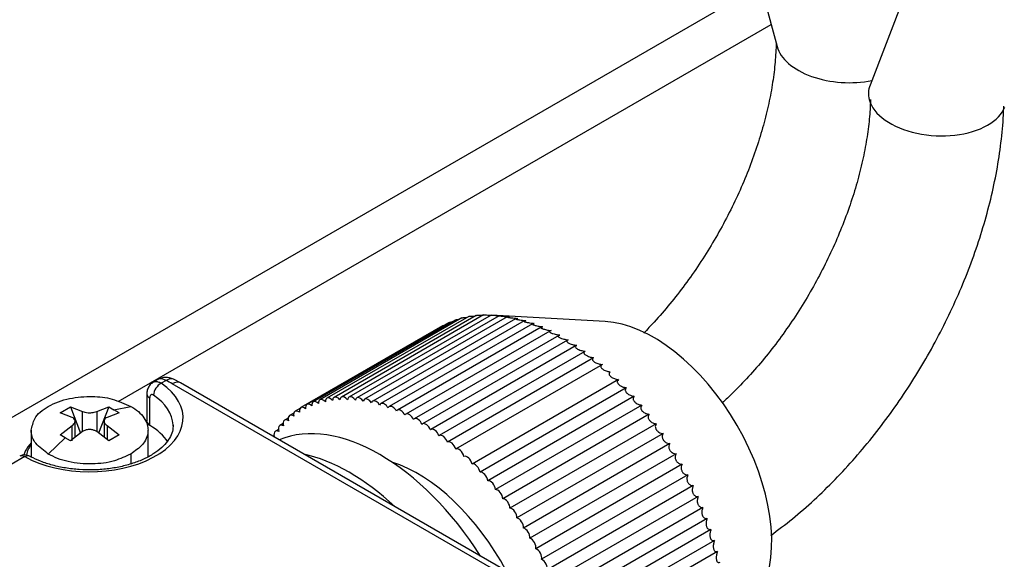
# Model space of a CAD drawing. Header units: millimetres. Extents: x -114 to 706, y -390 to 103.
# Tile 12 of 15: x 493 to 522, y -272 to -256. Entities that reach past the tile are written whole.
import ezdxf

# ---------------------------------------------------------------- set-up
doc = ezdxf.new("R2010")
doc.units = ezdxf.units.MM
doc.header["$LTSCALE"] = 0.165354
doc.layers.add('NoLayerName_001', color=7, linetype='Continuous')

msp = doc.modelspace()

# ---------------------------------------------------------------- linework, layer by layer
at = {"layer": 'NoLayerName_001', "color": 7, "linetype": 'Continuous', "lineweight": 25}
for p, q in [((504.4792, -216.6984), (515.2367, -257.0378)), ((528.7787, -230.278), (518.0212, -258.1957)), ((514.7022, -255.2269), (472.6294, -279.5177)), ((495.4938, -267.6697), (515.0595, -256.3734)), ((515.2079, -256.9232), (515.2055, -257.0187)), ((505.7892, -265.1702), (501.542, -267.6223)), ((505.9985, -265.1242), (501.7491, -267.5775)), ((506.2168, -265.0939), (501.9634, -267.5496)), ((506.4427, -265.08), (502.1842, -267.5387)), ((506.6746, -265.0831), (502.411, -267.5447)), ((506.9119, -265.1032), (502.6432, -267.5677)), ((507.1548, -265.1396), (502.8801, -267.6076)), ((510.0857, -265.2754), (506.6754, -265.0841)), ((506.6803, -265.0844), (506.6904, -265.085)), ((507.2229, -265.1364), (507.1545, -265.1398)), ((505.2119, -265.407), (500.9693, -267.8565)), ((505.3948, -265.3122), (501.1515, -267.762)), ((505.5876, -265.233), (501.3426, -267.6839)), ((507.4037, -265.1917), (503.1211, -267.6643)), ((507.656, -265.2605), (503.3654, -267.7376)), ((507.911, -265.3457), (503.6125, -267.8274)), ((508.1706, -265.4456), (503.8617, -267.9334)), ((507.4659, -265.1856), (507.4028, -265.1922)), ((507.7127, -265.2517), (507.6552, -265.2609)), ((507.9625, -265.3346), (507.9108, -265.3458)), ((508.2149, -265.4342), (508.1696, -265.4462)), ((508.4324, -265.561), (504.1122, -268.0553)), ((508.6949, -265.6919), (504.3634, -268.1927)), ((508.469, -265.55), (508.4305, -265.5621)), ((508.7241, -265.6819), (508.6926, -265.6933)), ((508.9575, -265.838), (504.6146, -268.3453)), ((509.2193, -265.9988), (504.8651, -268.5127)), ((508.9796, -265.8294), (508.9551, -265.8394)), ((509.2347, -265.9921), (509.2173, -266)), ((509.4798, -266.174), (505.1143, -268.6945)), ((509.4888, -266.1696), (509.4784, -266.1749)), ((509.7381, -266.3631), (505.3614, -268.89)), ((510.0039, -266.5595), (505.6057, -269.0988)), ((496.6823, -267.0186), (496.5455, -267.0975)), ((496.9323, -267.0433), (496.7892, -267.1259)), ((507.0148, -272.8572), (497.1154, -267.1417)), ((497.3654, -267.117), (497.1559, -267.0044)), ((507.2648, -272.8325), (497.3654, -267.117)), ((510.4807, -267.0173), (506.0982, -269.5476)), ((496.3554, -267.4481), (496.3554, -268.2663)), ((510.7192, -267.2608), (506.3367, -269.791)), ((510.9526, -267.5155), (506.5701, -270.0458)), ((495.3689, -267.921), (495.8779, -267.8188)), ((496.4395, -267.5684), (496.4395, -268.3849)), ((511.1803, -267.7808), (506.7977, -270.3111)), ((493.7579, -268.0158), (494.0691, -267.8362)), ((494.1172, -268.1506), (493.7579, -268.0158)), ((494.0691, -267.8362), (494.4283, -267.9709)), ((494.0691, -267.8362), (494.3726, -268.6186)), ((494.4283, -268.5752), (494.4283, -267.9709)), ((494.8526, -267.9709), (495.2119, -267.8362)), ((494.8526, -267.9709), (494.8526, -268.5752)), ((495.2119, -267.8362), (494.9083, -268.6186)), ((495.523, -268.0158), (495.1637, -268.1506)), ((495.2119, -267.8362), (495.3684, -267.9234)), ((495.523, -268.0158), (495.3684, -267.9234)), ((500.7577, -268.0216), (500.6331, -268.0935)), ((500.9429, -267.8825), (500.7963, -267.9671)), ((511.4015, -268.0561), (507.0189, -270.5864)), ((493.7579, -268.6756), (494.1172, -268.3955)), ((494.1172, -268.8493), (494.1172, -268.3955)), ((494.2051, -268.7492), (494.2051, -268.2613)), ((495.0759, -268.2613), (495.0759, -268.7492)), ((495.1637, -268.3955), (495.523, -268.6756)), ((495.1637, -268.3955), (495.1637, -268.8177)), ((496.3554, -268.2407), (496.3167, -268.2631)), ((500.4363, -268.3355), (500.3378, -268.3924)), ((500.5901, -268.1719), (500.4801, -268.2354)), ((511.6158, -268.3405), (507.2332, -270.8707)), ((492.8905, -268.5287), (492.8905, -269.3336)), ((493.9125, -268.764), (493.7579, -268.6756)), ((494.4283, -268.5752), (494.0691, -268.8552)), ((495.2119, -268.8552), (494.8526, -268.5752)), ((495.523, -268.6756), (495.2119, -268.8552)), ((496.3905, -269.3287), (496.3905, -268.5287)), ((500.1667, -268.7035), (500.14, -268.7189)), ((500.2952, -268.5127), (500.2064, -268.564)), ((511.8224, -268.6332), (507.4399, -271.1634)), ((493.9121, -268.7621), (493.403, -269.2477)), ((494.0691, -268.8552), (493.9125, -268.764)), ((512.021, -268.9335), (507.6384, -271.4637)), ((495.8779, -269.2477), (495.8779, -269.5415)), ((512.2108, -269.2405), (507.8283, -271.7707)), ((492.6962, -269.3257), (489.5843, -271.1223)), ((512.3915, -269.5534), (508.0089, -272.0836)), ((512.5624, -269.8713), (508.1799, -272.4015)), ((512.7232, -270.1934), (508.3407, -272.7236)), ((512.8734, -270.5187), (508.4908, -273.049)), ((513.0125, -270.8465), (508.63, -273.3767)), ((513.1403, -271.1757), (508.7577, -273.706)), ((513.2562, -271.5055), (508.8737, -274.0358)), ((513.3602, -271.835), (508.9776, -274.3652)), ((513.4517, -272.1632), (509.0692, -274.6935))]:
    msp.add_line(p, q, dxfattribs=at)
for centre, radius, start in [((496.9323, -267.4516), 0.5, 63.42641), ((492.6962, -269.5706), 0.3, 60.87829)]:
    msp.add_arc(centre, radius, start, 120.00001, dxfattribs=at)
for centre, major_axis, ratio, start_param, end_param in [((517.2775, -256.9286), (2.0642, -0.1107), 0.5751287, 3.3263605, 5.1399387), ((520.0385, -258.5226), (-2.0642, 0.1107), 0.5751287, 6.0984174, 6.4648047), ((520.0385, -258.5226), (-2.0642, 0.1107), 0.5751287, 0.1816194, 2.4181185), ((520.0385, -258.5226), (-2.0642, 0.1107), 0.5751287, 2.4181185, 2.9568248), ((511.5403, -269.8362), (-2.5, 4.3301), 0.5773502, 3.5029597, 5.9218183), ((494.6405, -268.1624), (2.8, 0), 0.5773504, 3.9448489, 6.9791787), ((496.7892, -267.3708), (0.1706, 0.2468), 0.6265934, 0.8342809, 2.4050772), ((496.9323, -267.4516), (-0.25, 0.433), 0.5773502, 5.497787, 6.2831853), ((496.9323, -267.4516), (0.2237, 0.4472), 0.5346362, 6.282979, 7.0353052), ((494.6405, -268.5706), (3.5, 0), 0.5773504, 0.7853982, 0.8568876), ((497.1154, -267.55), (0.25, 0.433), 0.5773502, 0, 0.7853984), ((496.6554, -267.4481), (0.3, 0), 0.5773504, 3.1417284, 3.9091327), ((494.6405, -268.4073), (2.5, 0), 0.5773504, 0.0266982, 0.6959934), ((502.0692, -267.733), (-0.1059, 0.1834), 0.5773502, 4.9992733, 6.2831853), ((502.2901, -267.722), (-0.1059, 0.1834), 0.5773502, 4.9469134, 6.2831853), ((502.5169, -267.7281), (-0.1059, 0.1834), 0.5773502, 4.8945536, 6.2831853), ((501.2574, -267.9453), (-0.1059, 0.1834), 0.5773502, 0, 0.9697523), ((501.2574, -267.9453), (-0.1059, 0.1834), 0.5773502, 5.2087128, 6.2831853), ((501.4485, -267.8672), (-0.1059, 0.1834), 0.5773502, 0, 0.9173925), ((501.4485, -267.8672), (-0.1059, 0.1834), 0.5773502, 5.156353, 6.2831853), ((501.6479, -267.8057), (-0.1059, 0.1834), 0.5773502, 0, 0.8650326), ((501.6479, -267.8057), (-0.1059, 0.1834), 0.5773502, 5.1039931, 6.2831853), ((501.855, -267.7609), (-0.1059, 0.1834), 0.5773502, 0, 0.8126727), ((501.855, -267.7609), (-0.1059, 0.1834), 0.5773502, 5.0516332, 6.2831853), ((502.0692, -267.733), (-0.1059, 0.1834), 0.5773502, 0, 0.7603128), ((502.2901, -267.722), (-0.1059, 0.1834), 0.5773502, 0, 0.7079529), ((502.5169, -267.7281), (-0.1059, 0.1834), 0.5773502, 0, 0.6555931), ((502.7491, -267.7511), (-0.1059, 0.1834), 0.5773502, 0, 0.6032332), ((502.7491, -267.7511), (-0.1059, 0.1834), 0.5773502, 4.8421937, 6.2831853), ((502.986, -267.791), (-0.1059, 0.1834), 0.5773502, 0, 0.5508733), ((502.986, -267.791), (-0.1059, 0.1834), 0.5773502, 4.7898338, 6.2831853), ((503.2269, -267.8477), (-0.1059, 0.1834), 0.5773502, 0, 0.4985134), ((503.2269, -267.8477), (-0.1059, 0.1834), 0.5773502, 4.7374739, 6.2831853), ((503.4713, -267.921), (-0.1059, 0.1834), 0.5773502, 0, 0.4461536), ((503.4713, -267.921), (-0.1059, 0.1834), 0.5773502, 4.6851141, 6.2831853), ((503.7184, -268.0108), (-0.1059, 0.1834), 0.5773502, 0, 0.3937937), ((503.7184, -268.0108), (-0.1059, 0.1834), 0.5773502, 4.6327542, 6.2831853), ((503.3379, -274.5719), (-3.25, 5.6292), 0.5773502, 4.7825524, 6.2130215), ((500.7389, -268.2769), (-0.1059, 0.1834), 0.5773502, 0, 1.126832), ((500.7389, -268.2769), (-0.1059, 0.1834), 0.5773502, 5.3657925, 6.2831853), ((500.9021, -268.1505), (-0.1059, 0.1834), 0.5773502, 0, 1.0744721), ((500.9021, -268.1505), (-0.1059, 0.1834), 0.5773502, 5.3134326, 6.2831853), ((501.0751, -268.0398), (-0.1059, 0.1834), 0.5773502, 0, 1.0221122), ((501.0751, -268.0398), (-0.1059, 0.1834), 0.5773502, 5.2610727, 6.2831853), ((503.9675, -268.1167), (-0.1059, 0.1834), 0.5773502, 0, 0.3414338), ((503.9675, -268.1167), (-0.1059, 0.1834), 0.5773502, 4.5803943, 6.2831853), ((504.218, -268.2386), (-0.1059, 0.1834), 0.5773502, 0, 0.2890739), ((504.218, -268.2386), (-0.1059, 0.1834), 0.5773502, 4.5280344, 6.2831853), ((496.6554, -268.2646), (0.3, 0), 0.5773504, 3.1972632, 3.9091327), ((494.6405, -269.3871), (2.5, 0), 0.5773504, 0.3561401, 0.7675401), ((494.6405, -268.4073), (2.5, 0), 0.5773504, 0, 0.0266982), ((500.4436, -268.5757), (-0.1059, 0.1834), 0.5773502, 0, 1.2315517), ((500.4436, -268.5757), (-0.1059, 0.1834), 0.5773502, 5.4705122, 6.2831853), ((500.586, -268.4188), (-0.1059, 0.1834), 0.5773502, 0, 1.1791918), ((500.586, -268.4188), (-0.1059, 0.1834), 0.5773502, 5.4181523, 6.2831853), ((504.4693, -268.3761), (-0.1059, 0.1834), 0.5773502, 0, 0.2367141), ((504.4693, -268.3761), (-0.1059, 0.1834), 0.5773502, 4.4756745, 6.2831853), ((504.7205, -268.5287), (-0.1059, 0.1834), 0.5773502, 0, 0.1843542), ((504.7205, -268.5287), (-0.1059, 0.1834), 0.5773502, 4.4233147, 6.2831853), ((500.3123, -268.7473), (-0.1059, 0.1834), 0.5773502, 0, 1.2090011), ((500.3123, -268.7473), (-0.1059, 0.1834), 0.5773502, 5.5228721, 6.2831853), ((504.971, -268.6961), (-0.1059, 0.1834), 0.5773502, 0, 0.1319943), ((504.971, -268.6961), (-0.1059, 0.1834), 0.5773502, 4.3709548, 6.2831853), ((505.2202, -268.8778), (-0.1059, 0.1834), 0.5773502, 0, 0.0796344), ((505.2202, -268.8778), (-0.1059, 0.1834), 0.5773502, 4.3185949, 6.2831853), ((494.6405, -269.4688), (2, 0), 0.5773504, 2.6362321, 2.8726101), ((494.6405, -269.3871), (1.9, 0), 0.5773504, 2.7415712, 3.0397217), ((505.4672, -269.0734), (-0.1059, 0.1834), 0.5773502, 0, 0.0272745), ((505.4672, -269.0734), (-0.1059, 0.1834), 0.5773502, 4.266235, 6.2831853), ((492.6962, -269.5706), (-0.15, 0.2598), 0.5773502, 5.497787, 6.2831853), ((494.6405, -269.4688), (2, 0), 0.5773504, 2.8726101, 2.9701909), ((492.6962, -269.5706), (0.146, 0.2621), 0.5669483, 0.0000913, 0.7766273), ((502.4187, -275.1026), (-3.25, 5.6292), 0.5773502, 5.1964465, 5.7991274), ((505.7116, -269.2822), (-0.1059, 0.1834), 0.5773502, 4.2138752, 6.2581), ((505.9526, -269.5037), (-0.1059, 0.1834), 0.5773502, 4.1615153, 6.2057401), ((504.4693, -273.9187), (-2.5, 4.3301), 0.5773502, 4.6497026, 5.7174045), ((506.1894, -269.7373), (-0.1059, 0.1834), 0.5773502, 4.1091554, 6.1533802), ((506.4216, -269.9824), (-0.1059, 0.1834), 0.5773502, 4.0567955, 6.1010203), ((506.6484, -270.2383), (-0.1059, 0.1834), 0.5773502, 4.0044357, 6.0486605), ((506.8693, -270.5043), (-0.1059, 0.1834), 0.5773502, 3.9520758, 5.9963006), ((507.0835, -270.7796), (-0.1059, 0.1834), 0.5773502, 3.8997159, 5.9439407), ((507.2907, -271.0635), (-0.1059, 0.1834), 0.5773502, 3.847356, 5.8915808), ((507.49, -271.3553), (-0.1059, 0.1834), 0.5773502, 3.7949961, 5.8392209), ((507.6811, -271.6541), (-0.1059, 0.1834), 0.5773502, 3.7426363, 5.7868611), ((507.8634, -271.9591), (-0.1059, 0.1834), 0.5773502, 3.6902764, 5.7345012), ((508.0364, -272.2694), (-0.1059, 0.1834), 0.5773502, 3.6379165, 5.6821413), ((508.1996, -272.5843), (-0.1059, 0.1834), 0.5773502, 3.5855566, 5.6297814)]:
    msp.add_ellipse(centre, major_axis=major_axis, ratio=ratio, start_param=start_param, end_param=end_param, dxfattribs=at)
for points, knots in [([(515.2055, -257.0187), (515.2049, -257.0352), (515.1981, -257.2457), (515.1671, -257.6617), (515.0824, -258.2737), (514.9542, -258.9117), (514.7826, -259.5695), (514.5679, -260.2404), (514.3114, -260.9179), (514.0148, -261.5952), (513.6804, -262.2656), (513.3113, -262.9226), (512.9108, -263.5596), (512.4832, -264.1709), (512.0319, -264.7497), (511.6177, -265.2328), (511.3459, -265.5135), (511.2419, -265.6234)], [0, 0, 0, 0, 0.0495801, 0.6317656, 1.2502829, 1.9019508, 2.5828471, 3.2885756, 4.0143728, 4.7552006, 5.5058251, 6.2608869, 7.0149631, 7.7624411, 8.4978968, 9.2160816, 9.6700194, 9.6700194, 9.6700194, 9.6700194]), ([(518.0347, -258.6256), (518.0339, -258.6508), (518.0273, -258.87), (517.9954, -259.2947), (517.9108, -259.9067), (517.7826, -260.5447), (517.611, -261.2024), (517.3964, -261.8734), (517.1398, -262.5509), (516.8432, -263.2282), (516.5089, -263.8986), (516.1397, -264.5556), (515.7393, -265.1927), (515.3114, -265.8038), (514.8609, -266.3833), (514.3915, -266.9249), (513.9694, -267.3671), (513.6967, -267.6194), (513.5955, -267.7153)], [0, 0, 0, 0, 0.0757419, 0.6579274, 1.2764447, 1.9281126, 2.609009, 3.3147374, 4.0405346, 4.7813624, 5.5319869, 6.2870487, 7.0411249, 7.7886029, 8.5240586, 9.2422434, 9.9380851, 10.3564783, 10.3564783, 10.3564783, 10.3564783]), ([(515.0494, -271.6864), (515.2643, -271.5202), (515.7137, -271.1874), (516.3525, -270.6237), (516.9808, -270.0128), (517.5834, -269.3585), (518.159, -268.6666), (518.7043, -267.9407), (519.217, -267.1848), (519.6946, -266.403), (520.1346, -265.5995), (520.5346, -264.7784), (520.8925, -263.9439), (521.206, -263.1003), (521.473, -262.2515), (521.6917, -261.4017), (521.86, -260.5549), (521.9757, -259.7151), (522.019, -259.1383), (522.0297, -258.8431), (522.0304, -258.8245)], [0, 0, 0, 0, 0.815012, 1.6765653, 2.5534354, 3.4432981, 4.3437359, 5.252225, 6.1661461, 7.0828119, 7.9995053, 8.9134303, 9.8218533, 10.7222733, 11.6123675, 12.4900395, 13.3534587, 14.2010839, 15.0316603, 15.0872989, 15.0872989, 15.0872989, 15.0872989]), ([(505.7881, -265.1708), (505.793, -265.169), (505.8055, -265.1637), (505.832, -265.1599), (505.8759, -265.1546), (505.9175, -265.1523), (505.9459, -265.1512), (505.9516, -265.151)], [0, 0, 0, 0, 0.01548617, 0.04052488, 0.07999863, 0.14838646, 0.16528069, 0.16528069, 0.16528069, 0.16528069]), ([(505.9981, -265.1244), (506.0016, -265.1232), (506.0154, -265.1179), (506.0438, -265.116), (506.0906, -265.1124), (506.1393, -265.1113), (506.1746, -265.1111), (506.1871, -265.111)], [0, 0, 0, 0, 0.01116848, 0.04430114, 0.08409798, 0.15263864, 0.19008, 0.19008, 0.19008, 0.19008]), ([(506.2159, -265.0944), (506.2203, -265.0934), (506.2357, -265.0893), (506.2652, -265.0891), (506.3126, -265.0876), (506.3673, -265.0881), (506.4086, -265.089), (506.4271, -265.0893)], [0, 0, 0, 0, 0.01379778, 0.04754868, 0.08768517, 0.15635707, 0.21165374, 0.21165374, 0.21165374, 0.21165374]), ([(506.441, -265.081), (506.4463, -265.0805), (506.4629, -265.0783), (506.4933, -265.0796), (506.5411, -265.0803), (506.6011, -265.0827), (506.6475, -265.0848), (506.671, -265.0858)], [0, 0, 0, 0, 0.01584176, 0.05029254, 0.09077951, 0.15955555, 0.23022389, 0.23022389, 0.23022389, 0.23022389]), ([(506.6904, -265.085), (506.7022, -265.0857), (506.7275, -265.0873), (506.7757, -265.0906), (506.8323, -265.0944), (506.8753, -265.0973), (506.8955, -265.0986)], [0, 0, 0, 0, 0.03521972, 0.07606212, 0.14490967, 0.20551779, 0.20551779, 0.20551779, 0.20551779]), ([(506.8955, -265.0986), (506.918, -265.1001), (506.9476, -265.1021), (506.9773, -265.104), (506.9844, -265.1045)], [0, 0, 0, 0, 0.06764191, 0.089089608, 0.089089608, 0.089089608, 0.089089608]), ([(506.9844, -265.1045), (506.9639, -265.1039), (506.9393, -265.1012), (506.915, -265.1034), (506.911, -265.1037)], [0, 0, 0, 0, 0.061637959, 0.073418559, 0.073418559, 0.073418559, 0.073418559]), ([(506.911, -265.1037), (506.9172, -265.1051), (506.935, -265.1099), (506.9672, -265.1125), (507.0155, -265.1183), (507.0783, -265.1242), (507.1274, -265.1285), (507.1537, -265.1308)], [0, 0, 0, 0, 0.01910474, 0.05514958, 0.0963464, 0.16522734, 0.24430024, 0.24430024, 0.24430024, 0.24430024]), ([(507.1537, -265.1308), (507.1697, -265.1321), (507.1928, -265.1341), (507.2159, -265.1359), (507.2229, -265.1364)], [0, 0, 0, 0, 0.048290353, 0.069477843, 0.069477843, 0.069477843, 0.069477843]), ([(507.1545, -265.1398), (507.1609, -265.1427), (507.1781, -265.1521), (507.2118, -265.155), (507.2599, -265.1634), (507.3252, -265.1712), (507.3766, -265.1766), (507.4051, -265.1798)], [0, 0, 0, 0, 0.02112993, 0.05804317, 0.09958746, 0.16845827, 0.25472977, 0.25472977, 0.25472977, 0.25472977]), ([(505.2119, -265.407), (505.2194, -265.4038), (505.2341, -265.3963), (505.2503, -265.3926), (505.2583, -265.3903)], [0, 0, 0, 0, 0.024451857, 0.049370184, 0.049370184, 0.049370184, 0.049370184]), ([(505.3946, -265.3123), (505.401, -265.3096), (505.4221, -265.2998), (505.4548, -265.294), (505.4803, -265.2901), (505.4899, -265.2886)], [0, 0, 0, 0, 0.020980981, 0.06945527, 0.098592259, 0.098592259, 0.098592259, 0.098592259]), ([(505.5868, -265.2335), (505.595, -265.2305), (505.6183, -265.221), (505.6637, -265.2153), (505.7, -265.2119), (505.7202, -265.2098)], [0, 0, 0, 0, 0.0262124, 0.07506553, 0.13604851, 0.13604851, 0.13604851, 0.13604851]), ([(507.4028, -265.1922), (507.4092, -265.1969), (507.4246, -265.2115), (507.4606, -265.2148), (507.5084, -265.2257), (507.5757, -265.2354), (507.6289, -265.242), (507.6595, -265.2459)], [0, 0, 0, 0, 0.02382838, 0.06164071, 0.10351965, 0.17233154, 0.26474379, 0.26474379, 0.26474379, 0.26474379]), ([(507.4051, -265.1798), (507.4184, -265.181), (507.4387, -265.1831), (507.4589, -265.1849), (507.4659, -265.1856)], [0, 0, 0, 0, 0.040100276, 0.061015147, 0.061015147, 0.061015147, 0.061015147]), ([(507.6552, -265.2609), (507.6561, -265.2653), (507.6556, -265.2774), (507.6827, -265.2827), (507.7111, -265.2938), (507.761, -265.3041), (507.8287, -265.3172), (507.8839, -265.3243), (507.916, -265.329)], [0, 0, 0, 0, 0.01333268, 0.03079065, 0.06952058, 0.11171564, 0.18041475, 0.27796543, 0.27796543, 0.27796543, 0.27796543]), ([(507.6595, -265.2459), (507.6704, -265.2471), (507.6881, -265.2492), (507.7058, -265.251), (507.7127, -265.2517)], [0, 0, 0, 0, 0.032859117, 0.053488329, 0.053488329, 0.053488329, 0.053488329]), ([(507.9108, -265.3458), (507.9113, -265.3519), (507.9079, -265.367), (507.9372, -265.3755), (507.9657, -265.3879), (508.0156, -265.4002), (508.0848, -265.4155), (508.1417, -265.4235), (508.1756, -265.429)], [0, 0, 0, 0, 0.01854558, 0.0371041, 0.07675866, 0.11924575, 0.18777337, 0.29094811, 0.29094811, 0.29094811, 0.29094811]), ([(507.916, -265.329), (507.9248, -265.3301), (507.9403, -265.3321), (507.9558, -265.3338), (507.9625, -265.3346)], [0, 0, 0, 0, 0.026507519, 0.046837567, 0.046837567, 0.046837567, 0.046837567]), ([(508.1696, -265.4462), (508.1665, -265.4501), (508.1551, -265.4576), (508.1701, -265.4737), (508.1908, -265.4851), (508.2235, -265.4985), (508.2716, -265.5129), (508.3426, -265.5303), (508.4005, -265.5391), (508.4357, -265.5454)], [0, 0, 0, 0, 0.01494228, 0.03081537, 0.05049448, 0.09106984, 0.13381955, 0.20211238, 0.30951707, 0.30951707, 0.30951707, 0.30951707]), ([(508.1756, -265.429), (508.1821, -265.4299), (508.1952, -265.4317), (508.2083, -265.4333), (508.2149, -265.4342)], [0, 0, 0, 0, 0.019553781, 0.039570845, 0.039570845, 0.039570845, 0.039570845]), ([(508.4305, -265.5621), (508.4261, -265.5678), (508.4113, -265.5774), (508.4275, -265.5969), (508.4488, -265.6106), (508.4816, -265.6256), (508.5294, -265.6419), (508.6001, -265.6611), (508.6581, -265.6705), (508.6935, -265.6774)], [0, 0, 0, 0, 0.02134301, 0.03952219, 0.060329, 0.10181126, 0.14478911, 0.2127795, 0.32092112, 0.32092112, 0.32092112, 0.32092112]), ([(508.4357, -265.5454), (508.4403, -265.546), (508.4514, -265.5477), (508.4624, -265.5491), (508.469, -265.55)], [0, 0, 0, 0, 0.013875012, 0.033565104, 0.033565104, 0.033565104, 0.033565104]), ([(508.6926, -265.6933), (508.6884, -265.6965), (508.679, -265.701), (508.673, -265.719), (508.6855, -265.7357), (508.7078, -265.7524), (508.7402, -265.7686), (508.7878, -265.7868), (508.8612, -265.8082), (508.9281, -265.8218), (508.9733, -265.8284), (508.9796, -265.8294)], [0, 0, 0, 0, 0.01586042, 0.0299, 0.0503529, 0.07228366, 0.11464959, 0.15781632, 0.2254326, 0.34344357, 0.36243783, 0.36243783, 0.36243783, 0.36243783]), ([(508.6935, -265.6774), (508.6973, -265.6779), (508.7075, -265.6795), (508.7177, -265.681), (508.7241, -265.6819)], [0, 0, 0, 0, 0.011569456, 0.030918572, 0.030918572, 0.030918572, 0.030918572]), ([(508.9551, -265.8394), (508.9493, -265.8443), (508.9368, -265.8503), (508.9317, -265.8723), (508.9439, -265.8906), (508.9665, -265.9095), (508.9988, -265.9274), (509.046, -265.9472), (509.1182, -265.9701), (509.1841, -265.9844), (509.2285, -265.9911), (509.2347, -265.9921)], [0, 0, 0, 0, 0.02285756, 0.0385126, 0.06120072, 0.0842425, 0.12746028, 0.1707721, 0.23793893, 0.35413515, 0.37276095, 0.37276095, 0.37276095, 0.37276095]), ([(509.2173, -266), (509.2098, -266.0069), (509.1939, -266.0146), (509.1898, -266.0408), (509.2018, -266.0608), (509.2246, -266.0818), (509.2567, -266.1013), (509.3034, -266.1226), (509.3742, -266.1469), (509.4391, -266.1618), (509.4828, -266.1687), (509.4888, -266.1696)], [0, 0, 0, 0, 0.03043913, 0.04780861, 0.07268802, 0.09682007, 0.14085005, 0.18425902, 0.25089768, 0.36515593, 0.38340008, 0.38340008, 0.38340008, 0.38340008]), ([(509.4784, -266.1749), (509.4692, -266.1839), (509.4497, -266.1937), (509.4466, -266.2241), (509.4584, -266.2458), (509.4813, -266.2688), (509.513, -266.2899), (509.5591, -266.3127), (509.6286, -266.3383), (509.6924, -266.3537), (509.7352, -266.3605), (509.7411, -266.3615)], [0, 0, 0, 0, 0.03854736, 0.05769275, 0.08471461, 0.10990948, 0.15470489, 0.1981592, 0.26418796, 0.37638537, 0.39423527, 0.39423527, 0.39423527, 0.39423527]), ([(509.7411, -266.3615), (509.7291, -266.3735), (509.7037, -266.3856), (509.7014, -266.4217), (509.7131, -266.4451), (509.7358, -266.47), (509.7672, -266.4926), (509.8127, -266.5169), (509.8807, -266.5436), (509.9433, -266.5594), (509.9852, -266.5661), (509.991, -266.5671)], [0, 0, 0, 0, 0.05096626, 0.07192203, 0.10103296, 0.1272574, 0.17276506, 0.21620935, 0.28154384, 0.39155856, 0.40900235, 0.40900235, 0.40900235, 0.40900235]), ([(509.991, -266.5671), (509.9795, -266.5804), (509.9547, -266.5952), (509.9536, -266.633), (509.965, -266.6582), (509.9876, -266.6849), (510.0185, -266.709), (510.0632, -266.7346), (510.1297, -266.7623), (510.1911, -266.7784), (510.2322, -266.785), (510.2378, -266.7859)], [0, 0, 0, 0, 0.05262101, 0.07540143, 0.10654419, 0.13376071, 0.17991451, 0.22329024, 0.28784381, 0.3955557, 0.41258246, 0.41258246, 0.41258246, 0.41258246]), ([(510.2378, -266.7859), (510.2268, -266.8005), (510.2026, -266.818), (510.2024, -266.8576), (510.2136, -266.8844), (510.2359, -266.9129), (510.2663, -266.9385), (510.3101, -266.9652), (510.375, -266.9938), (510.4351, -267.0101), (510.4753, -267.0164), (510.4807, -267.0173)], [0, 0, 0, 0, 0.05464632, 0.07925058, 0.1123635, 0.14053001, 0.18725698, 0.23050271, 0.29418681, 0.39947821, 0.41607811, 0.41607811, 0.41607811, 0.41607811]), ([(496.5443, -267.0982), (496.5159, -267.1211), (496.4491, -267.1642), (496.3855, -267.2705), (496.3573, -267.3708), (496.3564, -267.4319), (496.3554, -267.4505)], [0, 0, 0, 0, 0.1093397, 0.23465234, 0.36146069, 0.41749374, 0.41749374, 0.41749374, 0.41749374]), ([(496.5452, -267.0977), (496.5658, -267.0907), (496.6188, -267.0654), (496.7095, -267.0816), (496.764, -267.1137), (496.7892, -267.1259)], [0, 0, 0, 0, 0.06519789, 0.17263857, 0.25659566, 0.25659566, 0.25659566, 0.25659566]), ([(510.4807, -267.0173), (510.4702, -267.0332), (510.4468, -267.0533), (510.4472, -267.0947), (510.4581, -267.1232), (510.4801, -267.1534), (510.5098, -267.1803), (510.5527, -267.2081), (510.6159, -267.2375), (510.6747, -267.2539), (510.7139, -267.2599), (510.7192, -267.2608)], [0, 0, 0, 0, 0.05698445, 0.0834003, 0.11841744, 0.147487, 0.19471736, 0.23776915, 0.30049371, 0.40325018, 0.41941471, 0.41941471, 0.41941471, 0.41941471]), ([(493.403, -267.8188), (493.5034, -267.7724), (493.7051, -267.665), (494.15, -267.5482), (494.6955, -267.5044), (495.3302, -267.5673), (495.6917, -267.7465), (495.8779, -267.8188)], [0, 0, 0, 0, 0.331624, 0.6828114, 1.3701452, 1.9678857, 2.5671014, 2.5671014, 2.5671014, 2.5671014]), ([(496.559, -267.4819), (496.5505, -267.4774), (496.5322, -267.4651), (496.4964, -267.4613), (496.4624, -267.4818), (496.4421, -267.5209), (496.4419, -267.5518), (496.4395, -267.5684)], [0, 0, 0, 0, 0.02892253, 0.06569368, 0.10061598, 0.14157315, 0.19190689, 0.19190689, 0.19190689, 0.19190689]), ([(510.7192, -267.2608), (510.7092, -267.2779), (510.6864, -267.3004), (510.6873, -267.3437), (510.6978, -267.3739), (510.7129, -267.3962), (510.7298, -267.4158), (510.7521, -267.4363), (510.7903, -267.4627), (510.8518, -267.4927), (510.9092, -267.5091), (510.9474, -267.5147), (510.9526, -267.5155)], [0, 0, 0, 0, 0.05958398, 0.08778971, 0.12464177, 0.1545641, 0.16783056, 0.20228154, 0.24507325, 0.30674704, 0.40685822, 0.42258042, 0.42258042, 0.42258042, 0.42258042]), ([(510.9526, -267.5155), (510.9429, -267.5339), (510.9209, -267.5588), (510.922, -267.604), (510.9322, -267.6358), (510.947, -267.6593), (510.9635, -267.6798), (510.9851, -267.701), (511.0222, -267.7282), (511.0819, -267.7588), (511.138, -267.775), (511.1752, -267.7801), (511.1803, -267.7808)], [0, 0, 0, 0, 0.0623961, 0.09236226, 0.13097676, 0.16169874, 0.17516657, 0.20976981, 0.25223345, 0.3127645, 0.41012496, 0.42539965, 0.42539965, 0.42539965, 0.42539965]), ([(492.8905, -268.5366), (492.9257, -268.4203), (492.9495, -268.2053), (493.1662, -267.9728), (493.3227, -267.8767), (493.403, -267.8188)], [0, 0, 0, 0, 0.36460604, 0.62077577, 0.91787391, 0.91787391, 0.91787391, 0.91787391]), ([(495.8779, -267.8188), (495.9522, -267.8714), (496.104, -267.9613), (496.2716, -268.1507), (496.3765, -268.3455), (496.3827, -268.4786), (496.3905, -268.5337)], [0, 0, 0, 0, 0.2730909, 0.52429872, 0.75179575, 0.91869725, 0.91869725, 0.91869725, 0.91869725]), ([(511.1803, -267.7808), (511.1709, -267.8005), (511.1495, -267.8276), (511.1507, -267.8748), (511.1605, -267.9082), (511.175, -267.9329), (511.191, -267.9542), (511.2119, -267.9761), (511.2479, -268.0039), (511.3057, -268.0349), (511.3605, -268.0509), (511.3966, -268.0554), (511.4015, -268.0561)], [0, 0, 0, 0, 0.06537602, 0.09706668, 0.13736828, 0.1688343, 0.18248229, 0.21717792, 0.25924396, 0.31853991, 0.41305012, 0.42787418, 0.42787418, 0.42787418, 0.42787418]), ([(494.4283, -267.9709), (494.4529, -267.9788), (494.5062, -267.999), (494.5816, -268.0087), (494.6521, -268.0106), (494.7146, -268.0069), (494.7833, -267.996), (494.8286, -267.9787), (494.8526, -267.9709)], [0, 0, 0, 0, 0.07733469, 0.17048023, 0.22608738, 0.28882528, 0.35808845, 0.43377789, 0.43377789, 0.43377789, 0.43377789]), ([(511.4015, -268.0561), (511.3924, -268.077), (511.3716, -268.1063), (511.3728, -268.1555), (511.3822, -268.1903), (511.3963, -268.2162), (511.4118, -268.2382), (511.4319, -268.2607), (511.4667, -268.2891), (511.5226, -268.3203), (511.5759, -268.3359), (511.611, -268.3399), (511.6158, -268.3405)], [0, 0, 0, 0, 0.06848354, 0.10185724, 0.14376798, 0.17592035, 0.18972661, 0.22445282, 0.26605054, 0.32401906, 0.41558641, 0.42995908, 0.42995908, 0.42995908, 0.42995908]), ([(497.1398, -268.3782), (497.1392, -268.4064), (497.1414, -268.5079), (497.0929, -268.6772), (496.9746, -268.8782), (496.7971, -269.0678), (496.5584, -269.2461), (496.2683, -269.4031), (495.9332, -269.534), (495.5614, -269.6342), (495.1629, -269.7001), (494.7489, -269.729), (494.3314, -269.7198), (493.9226, -269.6727), (493.5347, -269.5896), (493.1847, -269.4753), (492.9593, -269.3732), (492.8529, -269.3144), (492.8422, -269.3086)], [0, 0, 0, 0, 0.0846702, 0.303707, 0.5159277, 0.7804641, 1.0766715, 1.4064028, 1.7669921, 2.1536328, 2.5595995, 2.9769003, 3.3968837, 3.8106475, 4.2093897, 4.5851173, 4.9132254, 4.9496748, 4.9496748, 4.9496748, 4.9496748]), ([(494.2051, -268.261), (494.2039, -268.2523), (494.2028, -268.2239), (494.1718, -268.1801), (494.1349, -268.1624), (494.1172, -268.1506)], [0, 0, 0, 0, 0.02624478, 0.08437991, 0.14824335, 0.14824335, 0.14824335, 0.14824335]), ([(494.1172, -268.3955), (494.1347, -268.3793), (494.1668, -268.3545), (494.1999, -268.3074), (494.2022, -268.2753), (494.2051, -268.261)], [0, 0, 0, 0, 0.07154232, 0.12220315, 0.1659662, 0.1659662, 0.1659662, 0.1659662]), ([(495.1637, -268.1506), (495.1463, -268.1621), (495.114, -268.1779), (495.0804, -268.2184), (495.0787, -268.248), (495.0759, -268.2615)], [0, 0, 0, 0, 0.06277209, 0.10755437, 0.14904918, 0.14904918, 0.14904918, 0.14904918]), ([(495.0759, -268.2615), (495.077, -268.2705), (495.0786, -268.3016), (495.1096, -268.3511), (495.146, -268.3789), (495.1637, -268.3955)], [0, 0, 0, 0, 0.02717846, 0.09245196, 0.16526304, 0.16526304, 0.16526304, 0.16526304]), ([(511.6158, -268.3405), (511.6069, -268.3626), (511.5867, -268.394), (511.5877, -268.4451), (511.5965, -268.4814), (511.6102, -268.5084), (511.6251, -268.5311), (511.6444, -268.5541), (511.678, -268.583), (511.732, -268.6143), (511.7838, -268.6294), (511.8178, -268.6327), (511.8224, -268.6332)], [0, 0, 0, 0, 0.0716831, 0.10669366, 0.15013324, 0.18291253, 0.19685463, 0.23154803, 0.27260586, 0.32915498, 0.4176949, 0.43161816, 0.43161816, 0.43161816, 0.43161816]), ([(493.403, -269.2477), (493.2779, -269.1402), (493.0197, -268.9931), (492.8945, -268.69), (492.8912, -268.5521), (492.8905, -268.5366)], [0, 0, 0, 0, 0.49502294, 0.86281859, 0.90920066, 0.90920066, 0.90920066, 0.90920066]), ([(494.8526, -268.5752), (494.8281, -268.5625), (494.7773, -268.531), (494.6999, -268.5145), (494.6288, -268.5114), (494.5658, -268.5174), (494.4957, -268.5356), (494.4524, -268.5627), (494.4283, -268.5752)], [0, 0, 0, 0, 0.08284732, 0.17758219, 0.23322054, 0.29613597, 0.36697692, 0.44812803, 0.44812803, 0.44812803, 0.44812803]), ([(496.3905, -268.5337), (496.3899, -268.5488), (496.3871, -268.7032), (496.248, -269.0062), (495.9932, -269.153), (495.8779, -269.2477)], [0, 0, 0, 0, 0.04516673, 0.46370306, 0.91133688, 0.91133688, 0.91133688, 0.91133688]), ([(511.8224, -268.6332), (511.8138, -268.6566), (511.794, -268.6899), (511.7947, -268.743), (511.803, -268.7806), (511.8161, -268.8087), (511.8306, -268.8321), (511.8493, -268.8558), (511.8819, -268.8852), (511.9343, -268.9165), (511.9846, -268.9307), (512.0171, -268.9331), (512.021, -268.9335)], [0, 0, 0, 0, 0.07494353, 0.11154066, 0.15642675, 0.18977211, 0.20382732, 0.23902552, 0.27963734, 0.33502952, 0.421166, 0.43281109, 0.43281109, 0.43281109, 0.43281109]), ([(512.021, -268.9335), (512.0124, -268.9581), (511.9931, -268.9933), (511.9934, -269.0484), (512.0011, -269.0873), (512.0136, -269.1163), (512.0274, -269.1403), (512.0452, -269.1643), (512.0765, -269.194), (512.1269, -269.2252), (512.1758, -269.2386), (512.2071, -269.2402), (512.2108, -269.2405)], [0, 0, 0, 0, 0.07823765, 0.11636747, 0.16261595, 0.19646549, 0.21061095, 0.24566681, 0.28559005, 0.33937625, 0.42234707, 0.43354137, 0.43354137, 0.43354137, 0.43354137]), ([(495.8779, -269.2477), (495.7139, -269.3142), (495.3519, -269.4959), (494.8216, -269.5511), (494.356, -269.5383), (494.0058, -269.4812), (493.6827, -269.3919), (493.4941, -269.2906), (493.403, -269.2477)], [0, 0, 0, 0, 0.5310872, 1.2041642, 1.5687687, 1.9287417, 2.2663831, 2.568367, 2.568367, 2.568367, 2.568367]), ([(512.2108, -269.2405), (512.2023, -269.2663), (512.1834, -269.3033), (512.1831, -269.3603), (512.1902, -269.4004), (512.202, -269.4303), (512.215, -269.4546), (512.2317, -269.4787), (512.2612, -269.5085), (512.3092, -269.5394), (512.3567, -269.5524), (512.3873, -269.5532), (512.3915, -269.5534)], [0, 0, 0, 0, 0.08154178, 0.12114727, 0.16867261, 0.20296365, 0.21717662, 0.25137895, 0.29038377, 0.34213228, 0.42118199, 0.43380381, 0.43380381, 0.43380381, 0.43380381]), ([(512.3915, -269.5534), (512.383, -269.5803), (512.3643, -269.6194), (512.3635, -269.6789), (512.3701, -269.7205), (512.3839, -269.7579), (512.4036, -269.7925), (512.4337, -269.8267), (512.4829, -269.8594), (512.5291, -269.8714), (512.5584, -269.8712), (512.5624, -269.8713)], [0, 0, 0, 0, 0.08483528, 0.12661435, 0.17642324, 0.21058518, 0.24560624, 0.29554181, 0.34553126, 0.42135854, 0.43348077, 0.43348077, 0.43348077, 0.43348077]), ([(512.5624, -269.8713), (512.5539, -269.8994), (512.5354, -269.9401), (512.5338, -270.0014), (512.5396, -270.0441), (512.5525, -270.0822), (512.5709, -270.1172), (512.5994, -270.1514), (512.6465, -270.1837), (512.6913, -270.1946), (512.7193, -270.1934), (512.7232, -270.1934)], [0, 0, 0, 0, 0.08810021, 0.13125762, 0.18217832, 0.21663189, 0.2514883, 0.30037513, 0.34851919, 0.4211004, 0.43275043, 0.43275043, 0.43275043, 0.43275043]), ([(512.7232, -270.1934), (512.7146, -270.2226), (512.6963, -270.2646), (512.6938, -270.327), (512.6985, -270.3702), (512.708, -270.4024), (512.7188, -270.4278), (512.7325, -270.4523), (512.7577, -270.482), (512.7996, -270.5116), (512.8429, -270.5211), (512.8696, -270.5189), (512.8734, -270.5187)], [0, 0, 0, 0, 0.09132092, 0.13499784, 0.18584678, 0.22108778, 0.23524674, 0.26854833, 0.30487527, 0.35109062, 0.42042221, 0.43163067, 0.43163067, 0.43163067, 0.43163067]), ([(512.8734, -270.5187), (512.8646, -270.549), (512.8464, -270.5925), (512.843, -270.6566), (512.8467, -270.7007), (512.8554, -270.7335), (512.8653, -270.7591), (512.8781, -270.7835), (512.9016, -270.813), (512.9415, -270.842), (512.9835, -270.8501), (513.0089, -270.8468), (513.0125, -270.8465)], [0, 0, 0, 0, 0.09448376, 0.13938959, 0.19117108, 0.22660297, 0.24069804, 0.27356901, 0.30886233, 0.35306898, 0.41917043, 0.4299719, 0.4299719, 0.4299719, 0.4299719]), ([(513.0125, -270.8465), (513.0036, -270.8777), (512.9854, -270.9227), (512.9809, -270.9884), (512.9837, -271.0332), (512.9914, -271.0666), (513.0005, -271.0924), (513.0122, -271.1167), (513.0342, -271.1458), (513.0721, -271.1741), (513.1128, -271.1805), (513.1368, -271.1762), (513.1403, -271.1757)], [0, 0, 0, 0, 0.09757685, 0.14364516, 0.19627177, 0.23183284, 0.24584126, 0.27821923, 0.3124111, 0.35453273, 0.41745013, 0.42788367, 0.42788367, 0.42788367, 0.42788367]), ([(513.1403, -271.1757), (513.1311, -271.2079), (513.1128, -271.2543), (513.1072, -271.3215), (513.1089, -271.367), (513.1157, -271.4008), (513.1239, -271.4266), (513.1345, -271.4508), (513.1549, -271.4791), (513.1937, -271.511), (513.2332, -271.5037), (513.2562, -271.5055)], [0, 0, 0, 0, 0.10058984, 0.14775331, 0.20113828, 0.23676801, 0.25066745, 0.28249209, 0.31551673, 0.35548108, 0.42493952, 0.42493952, 0.42493952, 0.42493952]), ([(513.2562, -271.5055), (513.2468, -271.5387), (513.2284, -271.5863), (513.2215, -271.6549), (513.2222, -271.701), (513.228, -271.7351), (513.2352, -271.761), (513.2448, -271.785), (513.2635, -271.8127), (513.3006, -271.8437), (513.3381, -271.8343), (513.3602, -271.835)], [0, 0, 0, 0, 0.10351379, 0.15170451, 0.20576209, 0.24140146, 0.25517021, 0.28638359, 0.31817755, 0.35591686, 0.42207451, 0.42207451, 0.42207451, 0.42207451]), ([(513.3602, -271.835), (513.3504, -271.869), (513.3317, -271.9179), (513.3236, -271.9877), (513.3231, -272.0343), (513.3278, -272.0687), (513.3341, -272.0946), (513.3427, -272.1182), (513.3597, -272.1453), (513.3951, -272.1753), (513.4307, -272.1636), (513.4517, -272.1632)], [0, 0, 0, 0, 0.10634098, 0.15549076, 0.2101366, 0.24572843, 0.25934557, 0.28989249, 0.32039498, 0.3558465, 0.41891711, 0.41891711, 0.41891711, 0.41891711]), ([(513.4517, -272.1632), (513.4415, -272.1981), (513.4226, -272.2481), (513.4131, -272.3191), (513.4114, -272.3661), (513.4151, -272.4007), (513.4204, -272.4264), (513.4279, -272.4496), (513.4432, -272.4761), (513.4772, -272.505), (513.5106, -272.4909), (513.5307, -272.4894)], [0, 0, 0, 0, 0.10906481, 0.15910552, 0.214257, 0.24974629, 0.26319186, 0.29302024, 0.32217351, 0.35528008, 0.41553166, 0.41553166, 0.41553166, 0.41553166])]:
    msp.add_open_spline(points, degree=3, knots=knots, dxfattribs=at)

doc.saveas('drawing.dxf')
